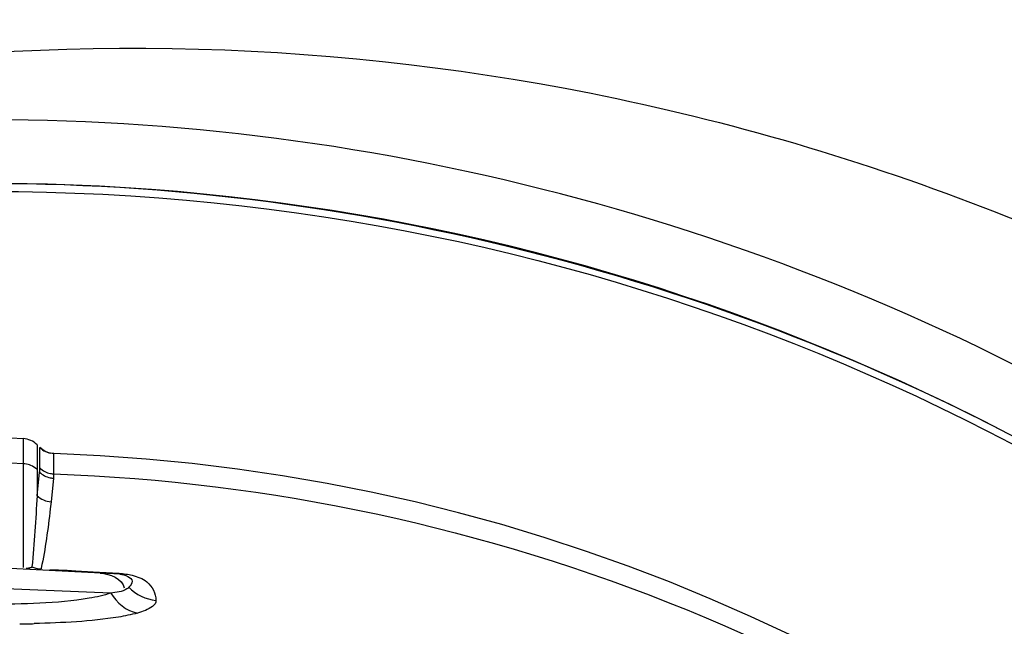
# Model space of a CAD drawing. Header units: inches. Extents: x 22575 to 24734, y 6028 to 6659.
# Tile 56 of 163: x 24592.78 to 24600.21, y 6371.74 to 6376.31. Entities that reach past the tile are written whole.
import ezdxf

# ---------------------------------------------------------------- set-up
doc = ezdxf.new("R2010")
doc.units = ezdxf.units.IN
doc.header["$LTSCALE"] = 0.5
doc.header["$MEASUREMENT"] = 0

# ---------------------------------------------------------------- blocks, each defined once
blk = doc.blocks.new('Flygt Large 14 MGD')
at = {"color": 6, "linetype": 'Continuous'}
for p, q in [((24499.5713, 6484.1677), (24500.4817, 6484.1319)), ((24499.5011, 6484.0253), (24500.4653, 6483.9748)), ((24499.507, 6484.0189), (24499.7037, 6484.0086)), ((24499.7037, 6484.0086), (24499.8352, 6484.0017)), ((24499.8352, 6484.0017), (24499.9008, 6483.9983)), ((24499.9008, 6483.9983), (24500.0318, 6483.9914)), ((24500.0956, 6483.9807), (24500.0963, 6483.9837)), ((24500.0957, 6483.9807), (24500.0963, 6483.9837)), ((24500.2305, 6483.9744), (24500.2305, 6483.0029)), ((24500.002, 6483.3014), (24500.0212, 6483.4788)), ((24500.0212, 6483.4788), (24500.0272, 6483.5326)), ((24500.0002, 6483.2691), (24500.0001, 6483.1162)), ((24500.2305, 6483.192), (24500.4817, 6483.1792)), ((24500.0001, 6483.1162), (24500.0073, 6483.1157)), ((24500.0073, 6483.1157), (24500.0341, 6483.1113)), ((24500.0843, 6483.0883), (24500.106, 6483.0701)), ((24500.4817, 6482.9897), (24500.2305, 6483.0029))]:
    blk.add_line(p, q, dxfattribs=at)
at = {"color": 7, "linetype": 'Continuous'}
for p, q in [((24500.1274, 6483.4332), (24500.108, 6483.2558)), ((24500.1274, 6483.0488), (24500.1274, 6483.4332)), ((24500.1061, 6483.224), (24500.1061, 6483.0701)), ((24500.1062, 6483.2275), (24500.1062, 6483.2239)), ((24500.0964, 6483.079), (24500.106, 6483.0701))]:
    blk.add_line(p, q, dxfattribs=at)
for points in [[(24500.1696, 6483.9744), (24500.172, 6483.9752), (24500.1744, 6483.976), (24500.1767, 6483.9768), (24500.1791, 6483.9775), (24500.1815, 6483.9782), (24500.1839, 6483.9789), (24500.1863, 6483.9795), (24500.1887, 6483.98), (24500.1911, 6483.9805), (24500.1935, 6483.981), (24500.1959, 6483.9814)], [(24500.1959, 6483.9814), (24500.2006, 6483.9822), (24500.2028, 6483.9825), (24500.2056, 6483.9828), (24500.2091, 6483.9831)], [(24500.1657, 6483.9698), (24500.1659, 6483.9705), (24500.1661, 6483.9712), (24500.1663, 6483.9718), (24500.1667, 6483.9723), (24500.1671, 6483.9728), (24500.1676, 6483.9733), (24500.1682, 6483.9737), (24500.1689, 6483.9741), (24500.1696, 6483.9744)], [(24500.0001, 6483.1162), (24500.0132, 6483.1152), (24500.0261, 6483.1131)], [(24500.086, 6483.0871), (24500.075, 6483.0943), (24500.0634, 6483.1005), (24500.0514, 6483.1057), (24500.0389, 6483.1099), (24500.0261, 6483.1131)], [(24500.0261, 6483.1131), (24500.039, 6483.1099), (24500.0514, 6483.1057)], [(24500.0514, 6483.1057), (24500.0634, 6483.1005), (24500.075, 6483.0942)], [(24500.075, 6483.0942), (24500.0861, 6483.087), (24500.0964, 6483.079)]]:
    blk.add_lwpolyline(points, dxfattribs=at)
at = {"color": 6, "linetype": 'Continuous'}
for points in [[(24500.1274, 6483.2368), (24500.1389, 6483.2266), (24500.1507, 6483.2181), (24500.1624, 6483.2111), (24500.1736, 6483.2056), (24500.1843, 6483.2013), (24500.1953, 6483.1978), (24500.2069, 6483.195)], [(24500.2069, 6483.195), (24500.2187, 6483.1931), (24500.2305, 6483.192)], [(24500.0001, 6483.1162), (24500.0058, 6483.1159), (24500.0323, 6483.1117), (24500.0581, 6483.1029), (24500.0821, 6483.0898), (24500.1031, 6483.073), (24500.1061, 6483.0701)], [(24500.0341, 6483.1113), (24500.0601, 6483.102), (24500.0843, 6483.0883)]]:
    blk.add_lwpolyline(points, dxfattribs=at)
blk.add_circle((24500.4817, 6497.6747), 16.5354, dxfattribs=at)
for centre, radius, start, end in [((24500.4817, 6497.6747), 16.5917, 117.49465, 109.75854), ((24500.4817, 6497.0055), 13.8976, 91.9859, 268.01409), ((24500.4588, 6473.6614), 10.7409, 91.07052, 91.65829), ((24500.293, 6483.2689), 0.2928, 173.61204, 179.95811), ((24499.9952, 6483.1226), 0.1465, 82.89947, 88.04928), ((24499.9964, 6483.1549), 0.1466, 82.62917, 87.81014), ((24499.994, 6483.1125), 0.1567, 78.07239, 82.9062), ((24499.995, 6483.1446), 0.157, 77.81256, 82.63643), ((24500.2388, 6483.1601), 0.1575, 225, 267)]:
    blk.add_arc(centre, radius, start, end, dxfattribs=at)
at = {"color": 7, "linetype": 'Continuous'}
blk.add_arc((24500.3959, 6483.2237), 0.2897, 173.6401, 179.25796, dxfattribs=at)
at = {"color": 6, "linetype": 'Continuous'}
for points, knots in [([(24508.8642, 6513.5333), (24509.1819, 6513.3882), (24509.829, 6513.1232), (24511.0703, 6512.4795), (24513.1525, 6511.196), (24515.7909, 6508.8649), (24518.2589, 6505.445), (24520.5105, 6500.3153), (24521.1911, 6493.1796), (24518.5751, 6485.0427), (24513.0843, 6478.5027), (24505.5888, 6474.4271), (24497.1569, 6473.2714), (24491.5907, 6474.4564), (24489.0078, 6475.4889)], [0, 0, 0, 0, 0.015697, 0.031393, 0.062773, 0.125436, 0.188116, 0.250802, 0.375528, 0.500306, 0.625148, 0.750062, 0.875014, 1, 1, 1, 1]), ([(24508.7951, 6513.352), (24511.3569, 6512.3104), (24514.9057, 6509.8038), (24518.1433, 6505.2561), (24520.3638, 6500.1182), (24520.9786, 6492.981), (24518.2665, 6484.8785), (24512.6787, 6478.4215), (24505.1131, 6474.4751), (24496.6575, 6473.4854), (24491.1167, 6474.7937), (24488.5579, 6475.8854)], [0, 0, 0, 0, 0.124465, 0.187141, 0.249831, 0.374614, 0.499522, 0.624525, 0.749627, 0.874792, 1, 1, 1, 1]), ([(24475.7765, 6512.4814), (24474.3, 6509.4194), (24472.4498, 6502.792), (24473.3391, 6492.6096), (24477.8407, 6483.5456), (24485.348, 6476.8444), (24494.7881, 6473.5501), (24503.0999, 6474.1401), (24509.0913, 6476.6028), (24514.389, 6480.2085), (24517.3667, 6484.1864), (24518.6518, 6487.0753)], [0, 0, 0, 0, 0.130141, 0.256914, 0.383071, 0.508363, 0.632667, 0.756007, 0.817618, 0.878957, 1, 1, 1, 1]), ([(24475.6571, 6512.3413), (24474.2827, 6509.3972), (24472.4701, 6503.0097), (24473.1803, 6493.086), (24477.4101, 6484.0583), (24484.6571, 6477.1989), (24493.9745, 6473.5931), (24502.3466, 6473.9036), (24508.4861, 6476.1802), (24512.6439, 6478.8318), (24516.1199, 6482.3288), (24517.8546, 6485.1289), (24518.552, 6486.6026)], [0, 0, 0, 0, 0.12495, 0.249862, 0.37474, 0.499589, 0.624414, 0.749191, 0.811899, 0.874607, 0.937303, 1, 1, 1, 1]), ([(24508.2263, 6482.4576), (24506.4086, 6481.3874), (24502.3368, 6479.9069), (24495.8742, 6480.0247), (24489.8589, 6482.389), (24485.0136, 6486.661), (24481.9013, 6492.3176), (24480.8068, 6498.6736), (24481.8393, 6505.0473), (24483.916, 6508.8197), (24485.1813, 6510.5108)], [0, 0, 0, 0, 0.124914, 0.249885, 0.374837, 0.499806, 0.624822, 0.749912, 0.874925, 1, 1, 1, 1]), ([(24486.4825, 6507.4771), (24484.7228, 6504.9649), (24482.5589, 6498.8371), (24484.564, 6489.3934), (24491.1511, 6482.3318), (24497.4135, 6480.5986), (24500.4807, 6480.5982)], [0, 0, 0, 0, 0.249998, 0.500001, 0.750002, 1, 1, 1, 1]), ([(24500.4817, 6481.0778), (24497.5015, 6481.0781), (24491.417, 6482.7643), (24485.0197, 6489.6262), (24483.0706, 6498.8017), (24485.1783, 6504.7524), (24486.8875, 6507.1932)], [0, 0, 0, 0, 0.250025, 0.500032, 0.750017, 1, 1, 1, 1]), ([(24500.0002, 6483.2692), (24498.3727, 6483.3257), (24495.1061, 6484.0241), (24490.8897, 6486.7043), (24487.8571, 6490.6916), (24486.8937, 6493.9104), (24486.7099, 6495.5406)], [0, 0, 0, 0, 0.24915, 0.49873, 0.749004, 1, 1, 1, 1]), ([(24499.3706, 6484.318), (24499.4176, 6484.3312), (24499.6743, 6484.3807), (24499.9361, 6484.3916), (24500.1479, 6484.3978)], [0, 0, 0, 0, 0.187301, 1, 1, 1, 1]), ([(24499.2307, 6484.2226), (24499.2296, 6484.2591), (24499.2993, 6484.2965), (24499.3501, 6484.3123), (24499.3706, 6484.318)], [0, 0, 0, 0, 0.631546, 1, 1, 1, 1]), ([(24499.4106, 6484.0334), (24499.3709, 6484.0433), (24499.2787, 6484.0735), (24499.2324, 6484.171), (24499.2307, 6484.2226)], [0, 0, 0, 0, 0.442179, 1, 1, 1, 1]), ([(24499.5714, 6484.1677), (24499.6238, 6484.186), (24499.9248, 6484.2468), (24500.2318, 6484.2511), (24500.4817, 6484.2511)], [0, 0, 0, 0, 0.181776, 1, 1, 1, 1]), ([(24499.4344, 6484.1236), (24499.4375, 6484.1293), (24499.4796, 6484.1584), (24499.5296, 6484.1619), (24499.5713, 6484.1677)], [0, 0, 0, 0, 0.133605, 1, 1, 1, 1]), ([(24499.5011, 6484.0253), (24499.4658, 6484.0272), (24499.3819, 6484.0581), (24499.4231, 6484.1107), (24499.4344, 6484.1236)], [0, 0, 0, 0, 0.673975, 1, 1, 1, 1]), ([(24499.507, 6484.0189), (24499.49, 6484.0197), (24499.4576, 6484.0231), (24499.4257, 6484.0296), (24499.4106, 6484.0334)], [0, 0, 0, 0, 0.521894, 1, 1, 1, 1]), ([(24499.5011, 6484.0253), (24499.5022, 6484.0253), (24499.5049, 6484.0233), (24499.5062, 6484.0206), (24499.5069, 6484.0189)], [0, 0, 0, 0, 0.38224, 1, 1, 1, 1]), ([(24500.1274, 6483.4332), (24500.1135, 6483.4469), (24500.0798, 6483.4687), (24500.0408, 6483.4781), (24500.0212, 6483.4788)], [0, 0, 0, 0, 0.499022, 1, 1, 1, 1]), ([(24500.1062, 6483.2239), (24500.0954, 6483.2345), (24500.0702, 6483.2522), (24500.0413, 6483.2627), (24500.0263, 6483.2658)], [0, 0, 0, 0, 0.495684, 1, 1, 1, 1]), ([(24500.1079, 6483.2558), (24500.0972, 6483.2664), (24500.0721, 6483.2843), (24500.0432, 6483.2949), (24500.0282, 6483.2981)], [0, 0, 0, 0, 0.495859, 1, 1, 1, 1])]:
    blk.add_open_spline(points, degree=3, knots=knots, dxfattribs=at)
for points in [[(24499.5713, 6484.1677), (24499.5295, 6484.2401), (24499.4527, 6484.3023), (24499.3706, 6484.318)], [(24499.4344, 6484.1236), (24499.3829, 6484.1788), (24499.3059, 6484.2159), (24499.2307, 6484.2226)], [(24499.6505, 6484.0175), (24499.5802, 6484.0212), (24499.4804, 6484.059), (24499.4709, 6484.1288)], [(24500.0272, 6483.5326), (24500.0445, 6483.6827), (24500.0649, 6483.8327), (24500.0956, 6483.9807)], [(24500.1274, 6483.4332), (24500.1367, 6483.6123), (24500.1474, 6483.7914), (24500.1657, 6483.9698)]]:
    blk.add_open_spline(points, degree=3, dxfattribs=at)
at = {"color": 7, "linetype": 'Continuous'}
blk.add_open_spline([(24500.0971, 6483.9879), (24500.1091, 6483.9875), (24500.1329, 6483.9838), (24500.1553, 6483.9752), (24500.1657, 6483.9698)], degree=3, knots=[0, 0, 0, 0, 0.504208, 1, 1, 1, 1], dxfattribs=at)

msp = doc.modelspace()

# ---------------------------------------------------------------- block references
at = {"rotation": 180}
msp.add_blockref('Flygt Large 14 MGD', (49093.0423, 12856.1544), dxfattribs=at)

doc.saveas('drawing.dxf')
